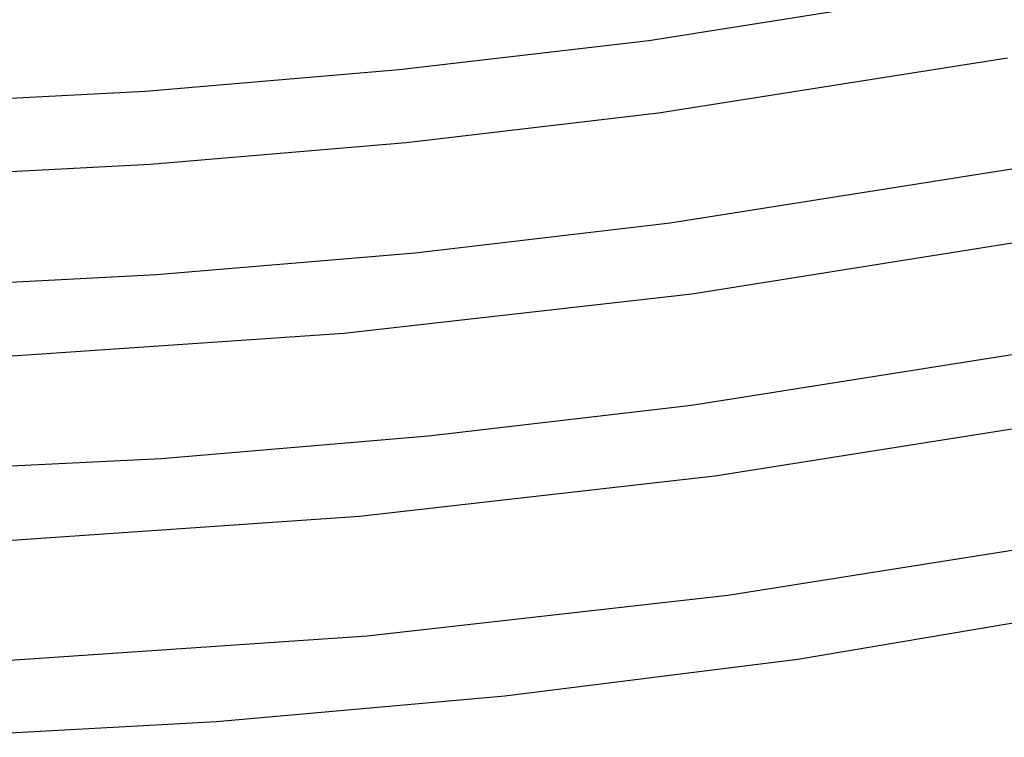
# Model space of a CAD drawing. Header units: millimetres. Extents: x -247 to 247, y -141 to 230.
# Tile 9 of 99: x 23 to 77, y -119 to -80. Entities that reach past the tile are written whole.
import ezdxf

# ---------------------------------------------------------------- set-up
doc = ezdxf.new("R2010")
doc.units = ezdxf.units.MM
doc.layers.add('THICK', color=7, linetype='Continuous')

msp = doc.modelspace()

# ---------------------------------------------------------------- linework, layer by layer
at = {"layer": 'THICK'}
for p, q in [((57.58, -80.845), (76.454, -77.861)), ((43.934, -82.445), (57.58, -80.845)), ((58.112, -84.81), (77.174, -81.795)), ((30.075, -83.614), (43.934, -82.445)), ((16.072, -84.345), (30.075, -83.614)), ((44.323, -86.426), (58.112, -84.81)), ((30.324, -87.607), (44.323, -86.426)), ((16.181, -88.343), (30.324, -87.607)), ((58.745, -90.813), (78.001, -87.768)), ((44.814, -92.446), (58.745, -90.813)), ((59.921, -94.69), (78.42, -91.757)), ((30.667, -93.639), (44.814, -92.446)), ((16.372, -94.384), (30.667, -93.639)), ((40.904, -96.838), (59.921, -94.69)), ((21.534, -98.172), (40.904, -96.838)), ((59.91, -100.78), (79.547, -97.675)), ((45.532, -102.463), (59.91, -100.78)), ((61.185, -104.645), (80.081, -101.644)), ((30.929, -103.686), (45.532, -102.463)), ((15.669, -104.458), (30.929, -103.686)), ((41.758, -106.842), (61.185, -104.645)), ((21.97, -108.206), (41.758, -106.842)), ((61.904, -111.154), (81.07, -108.119)), ((42.193, -113.375), (61.904, -111.154)), ((65.718, -114.654), (87.451, -110.982)), ((22.11, -114.751), (42.193, -113.375)), ((49.703, -116.655), (65.718, -114.654)), ((33.955, -118.056), (49.703, -116.655)), ((18.026, -118.928), (33.955, -118.056))]:
    msp.add_line(p, q, dxfattribs=at)

doc.saveas('drawing.dxf')
